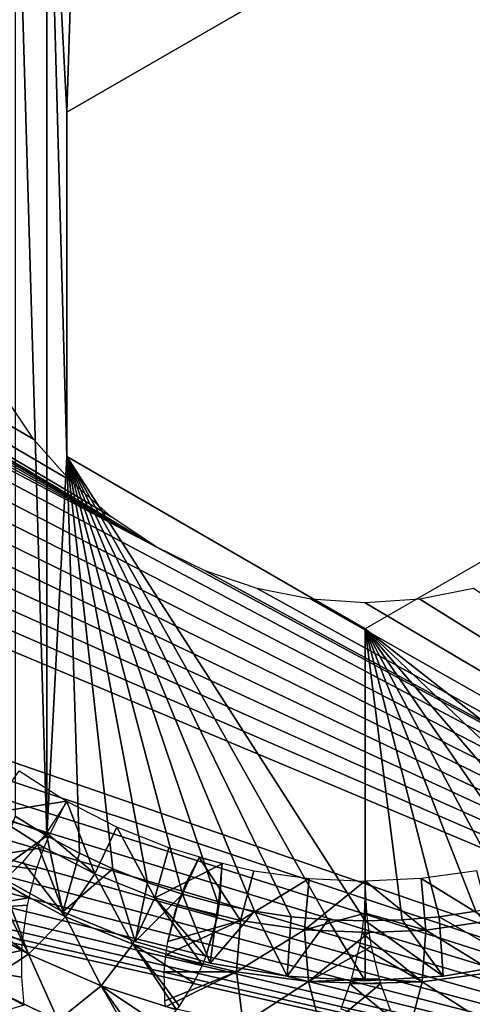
# Model space of a CAD drawing. Header units: millimetres. Extents: x -188 to 188, y -72 to 72.
# Tile 60 of 102: x 54.26 to 56.54, y -66.62 to -61.67. Entities that reach past the tile are written whole.
import ezdxf

# ---------------------------------------------------------------- set-up
doc = ezdxf.new("R2010")
doc.units = ezdxf.units.MM
doc.header["$LTSCALE"] = 65.185185
for name, color, linetype in [('1', 7, 'CONTINUOUS'), ('115', 7, 'CONTINUOUS'), ('117', 7, 'CONTINUOUS'), ('119', 7, 'CONTINUOUS'), ('120', 7, 'CONTINUOUS'), ('121', 7, 'CONTINUOUS'), ('122', 7, 'CONTINUOUS'), ('136', 7, 'CONTINUOUS'), ('139', 7, 'CONTINUOUS'), ('2', 7, 'CONTINUOUS'), ('45', 7, 'CONTINUOUS'), ('75', 7, 'CONTINUOUS'), ('78', 7, 'CONTINUOUS'), ('79', 7, 'CONTINUOUS'), ('8', 7, 'CONTINUOUS')]:
    doc.layers.add(name, color=color, linetype=linetype)

msp = doc.modelspace()

# ---------------------------------------------------------------- linework, layer by layer
at = {"layer": '1', "color": 7, "linetype": 'Continuous'}
for points in [[(187.5, -72.5), (-187.5, -72.5), (187.5, 72.5), (187.5, -72.5)], [(187.5, 72.5), (-187.5, -72.5), (-187.5, 72.5), (187.5, 72.5)]]:
    msp.add_3dface(points, dxfattribs=at)
at = {"layer": '115', "linetype": 'Continuous'}
for points in [[(56, -61.2679, 16.5), (57.5, -62.134, 16.5), (56, -59.8, 16.5), (56, -61.2679, 16.5)], [(56, -59.8, 16.5), (57.5, -62.134, 16.5), (56.186, -59.8054, 16.5), (56, -59.8, 16.5)], [(56.186, -59.8054, 16.5), (57.5, -62.134, 16.5), (56.3716, -59.8217, 16.5), (56.186, -59.8054, 16.5)], [(56.3716, -59.8217, 16.5), (57.5, -62.134, 16.5), (56.5556, -59.8486, 16.5), (56.3716, -59.8217, 16.5)], [(54.4, -60.2287, 16.5), (54.5, -62.134, 16.5), (54.5638, -60.1404, 16.5), (54.4, -60.2287, 16.5)], [(54.5, -62.134, 16.5), (56, -61.2679, 16.5), (54.5638, -60.1404, 16.5), (54.5, -62.134, 16.5)], [(54.2416, -60.3265, 16.5), (54.4, -65.7713, 16.5), (54.4, -60.2287, 16.5), (54.2416, -60.3265, 16.5)], [(54.5, -63.866, 16.5), (54.5, -62.134, 16.5), (54.4, -60.2287, 16.5), (54.5, -63.866, 16.5)], [(54.4, -65.7713, 16.5), (54.5, -63.866, 16.5), (54.4, -60.2287, 16.5), (54.4, -65.7713, 16.5)], [(54.2416, -65.6735, 16.5), (54.4, -65.7713, 16.5), (54.2416, -60.3265, 16.5), (54.2416, -65.6735, 16.5)], [(54.5638, -65.8596, 16.5), (54.5, -63.866, 16.5), (54.4, -65.7713, 16.5), (54.5638, -65.8596, 16.5)], [(56, -64.7321, 16.5), (54.5, -63.866, 16.5), (56, -66.2, 16.5), (56, -64.7321, 16.5)], [(56, -66.2, 16.5), (54.5, -63.866, 16.5), (55.814, -66.1946, 16.5), (56, -66.2, 16.5)], [(55.814, -66.1946, 16.5), (54.5, -63.866, 16.5), (55.6284, -66.1783, 16.5), (55.814, -66.1946, 16.5)], [(55.6284, -66.1783, 16.5), (54.5, -63.866, 16.5), (55.4444, -66.1514, 16.5), (55.6284, -66.1783, 16.5)], [(55.4444, -66.1514, 16.5), (54.5, -63.866, 16.5), (55.2619, -66.1137, 16.5), (55.4444, -66.1514, 16.5)], [(55.2619, -66.1137, 16.5), (54.5, -63.866, 16.5), (55.0823, -66.0656, 16.5), (55.2619, -66.1137, 16.5)], [(55.0823, -66.0656, 16.5), (54.5, -63.866, 16.5), (54.9054, -66.007, 16.5), (55.0823, -66.0656, 16.5)], [(54.9054, -66.007, 16.5), (54.5, -63.866, 16.5), (54.7326, -65.9383, 16.5), (54.9054, -66.007, 16.5)], [(54.7326, -65.9383, 16.5), (54.5, -63.866, 16.5), (54.5638, -65.8596, 16.5), (54.7326, -65.9383, 16.5)], [(57.5, -63.866, 16.5), (56, -64.7321, 16.5), (57.4362, -65.8596, 16.5), (57.5, -63.866, 16.5)], [(57.4362, -65.8596, 16.5), (56, -64.7321, 16.5), (57.2674, -65.9383, 16.5), (57.4362, -65.8596, 16.5)], [(57.2674, -65.9383, 16.5), (56, -64.7321, 16.5), (57.0946, -66.007, 16.5), (57.2674, -65.9383, 16.5)], [(57.0946, -66.007, 16.5), (56, -64.7321, 16.5), (56.9177, -66.0656, 16.5), (57.0946, -66.007, 16.5)], [(56.9177, -66.0656, 16.5), (56, -64.7321, 16.5), (56.7381, -66.1137, 16.5), (56.9177, -66.0656, 16.5)], [(56.7381, -66.1137, 16.5), (56, -64.7321, 16.5), (56.5556, -66.1514, 16.5), (56.7381, -66.1137, 16.5)], [(56.5556, -66.1514, 16.5), (56, -64.7321, 16.5), (56.3716, -66.1783, 16.5), (56.5556, -66.1514, 16.5)], [(56.3716, -66.1783, 16.5), (56, -64.7321, 16.5), (56.186, -66.1946, 16.5), (56.3716, -66.1783, 16.5)], [(56.186, -66.1946, 16.5), (56, -64.7321, 16.5), (56, -66.2, 16.5), (56.186, -66.1946, 16.5)]]:
    msp.add_3dface(points, dxfattribs=at)
at = {"layer": '117', "linetype": 'Continuous'}
for points in [[(54.4814, -66.1534, 16.2), (54.1379, -65.9635, 16.2), (54.4814, -66.1534, 12.5), (54.4814, -66.1534, 16.2)], [(54.4814, -66.1534, 12.5), (54.1379, -65.9635, 16.2), (54.1379, -65.9635, 12.5), (54.4814, -66.1534, 12.5)], [(54.844, -66.3036, 16.2), (54.4814, -66.1534, 16.2), (54.844, -66.3036, 12.5), (54.844, -66.3036, 16.2)], [(54.844, -66.3036, 12.5), (54.4814, -66.1534, 16.2), (54.4814, -66.1534, 12.5), (54.844, -66.3036, 12.5)], [(55.2212, -66.4122, 16.2), (54.844, -66.3036, 16.2), (55.2212, -66.4122, 12.5), (55.2212, -66.4122, 16.2)], [(55.2212, -66.4122, 12.5), (54.844, -66.3036, 16.2), (54.844, -66.3036, 12.5), (55.2212, -66.4122, 12.5)], [(55.6081, -66.478, 16.2), (55.2212, -66.4122, 16.2), (55.6081, -66.478, 12.5), (55.6081, -66.478, 16.2)], [(55.6081, -66.478, 12.5), (55.2212, -66.4122, 16.2), (55.2212, -66.4122, 12.5), (55.6081, -66.478, 12.5)], [(56.7788, -66.4122, 16.2), (56.3919, -66.478, 16.2), (56.7788, -66.4122, 12.5), (56.7788, -66.4122, 16.2)], [(56.7788, -66.4122, 12.5), (56.3919, -66.478, 16.2), (56.3919, -66.478, 12.5), (56.7788, -66.4122, 12.5)], [(56, -66.5, 16.2), (55.6081, -66.478, 16.2), (56, -66.5, 12.5), (56, -66.5, 16.2)], [(56, -66.5, 12.5), (55.6081, -66.478, 16.2), (55.6081, -66.478, 12.5), (56, -66.5, 12.5)], [(56.3919, -66.478, 16.2), (56, -66.5, 16.2), (56.3919, -66.478, 12.5), (56.3919, -66.478, 16.2)], [(56.3919, -66.478, 12.5), (56, -66.5, 16.2), (56, -66.5, 12.5), (56.3919, -66.478, 12.5)]]:
    msp.add_3dface(points, dxfattribs=at)
at = {"layer": '119', "linetype": 'Continuous'}
for points in [[(56, -61.2679, 16.5), (54.5, -62.134, 16.5), (54.5, -62.134, 14.5), (56, -61.2679, 16.5)], [(56, -61.2679, 14.5), (56, -61.2679, 16.5), (54.5, -62.134, 14.5), (56, -61.2679, 14.5)]]:
    msp.add_3dface(points, dxfattribs=at)
at = {"layer": '120', "linetype": 'Continuous'}
for points in [[(54.5, -62.134, 16.5), (54.5, -63.866, 16.5), (54.5, -63.866, 14.5), (54.5, -62.134, 16.5)], [(54.5, -62.134, 14.5), (54.5, -62.134, 16.5), (54.5, -63.866, 14.5), (54.5, -62.134, 14.5)]]:
    msp.add_3dface(points, dxfattribs=at)
at = {"layer": '121', "linetype": 'Continuous'}
for points in [[(54.5, -63.866, 16.5), (56, -64.7321, 16.5), (56, -64.7321, 14.5), (54.5, -63.866, 16.5)], [(54.5, -63.866, 14.5), (54.5, -63.866, 16.5), (56, -64.7321, 14.5), (54.5, -63.866, 14.5)]]:
    msp.add_3dface(points, dxfattribs=at)
at = {"layer": '122', "linetype": 'Continuous'}
for points in [[(54.4, -65.7713, 16.5), (54.2416, -65.6735, 16.5), (54.1379, -65.9635, 16.2), (54.4, -65.7713, 16.5)], [(54.4, -65.7713, 16.5), (54.1379, -65.9635, 16.2), (54.4814, -66.1534, 16.2), (54.4, -65.7713, 16.5)], [(54.5638, -65.8596, 16.5), (54.4, -65.7713, 16.5), (54.4814, -66.1534, 16.2), (54.5638, -65.8596, 16.5)], [(54.7326, -65.9383, 16.5), (54.5638, -65.8596, 16.5), (54.4814, -66.1534, 16.2), (54.7326, -65.9383, 16.5)], [(54.7326, -65.9383, 16.5), (54.4814, -66.1534, 16.2), (54.844, -66.3036, 16.2), (54.7326, -65.9383, 16.5)], [(54.9054, -66.007, 16.5), (54.7326, -65.9383, 16.5), (54.844, -66.3036, 16.2), (54.9054, -66.007, 16.5)], [(55.0823, -66.0656, 16.5), (54.9054, -66.007, 16.5), (54.844, -66.3036, 16.2), (55.0823, -66.0656, 16.5)], [(55.0823, -66.0656, 16.5), (54.844, -66.3036, 16.2), (55.2212, -66.4122, 16.2), (55.0823, -66.0656, 16.5)], [(55.2619, -66.1137, 16.5), (55.0823, -66.0656, 16.5), (55.2212, -66.4122, 16.2), (55.2619, -66.1137, 16.5)], [(55.4444, -66.1514, 16.5), (55.2619, -66.1137, 16.5), (55.2212, -66.4122, 16.2), (55.4444, -66.1514, 16.5)], [(55.4444, -66.1514, 16.5), (55.2212, -66.4122, 16.2), (55.6081, -66.478, 16.2), (55.4444, -66.1514, 16.5)], [(55.6284, -66.1783, 16.5), (55.4444, -66.1514, 16.5), (55.6081, -66.478, 16.2), (55.6284, -66.1783, 16.5)], [(56.5556, -66.1514, 16.5), (56.3716, -66.1783, 16.5), (56.7788, -66.4122, 16.2), (56.5556, -66.1514, 16.5)], [(55.814, -66.1946, 16.5), (55.6284, -66.1783, 16.5), (55.6081, -66.478, 16.2), (55.814, -66.1946, 16.5)], [(55.814, -66.1946, 16.5), (55.6081, -66.478, 16.2), (56, -66.5, 16.2), (55.814, -66.1946, 16.5)], [(56, -66.2, 16.5), (55.814, -66.1946, 16.5), (56, -66.5, 16.2), (56, -66.2, 16.5)], [(56.186, -66.1946, 16.5), (56, -66.2, 16.5), (56.3919, -66.478, 16.2), (56.186, -66.1946, 16.5)], [(56, -66.2, 16.5), (56, -66.5, 16.2), (56.3919, -66.478, 16.2), (56, -66.2, 16.5)], [(56.3716, -66.1783, 16.5), (56.186, -66.1946, 16.5), (56.3919, -66.478, 16.2), (56.3716, -66.1783, 16.5)], [(56.3716, -66.1783, 16.5), (56.3919, -66.478, 16.2), (56.7788, -66.4122, 16.2), (56.3716, -66.1783, 16.5)]]:
    msp.add_3dface(points, dxfattribs=at)
at = {"layer": '136', "color": 18, "linetype": 'Continuous', "true_color": 0x640303}
for points in [[(-64.4, -55.5, 30.1484), (-64.4149, -55.7179, 30.1503), (71.2923, -71.9956, 30.2923), (-64.4, -55.5, 30.1484)], [(64.5325, -56.1375, 30.1539), (-64.4, -55.5, 30.1484), (71.2923, -71.9956, 30.2923), (64.5325, -56.1375, 30.1539)], [(-64.4149, -55.7179, 30.1503), (-64.4593, -55.9317, 30.1521), (71.2923, -71.9956, 30.2923), (-64.4149, -55.7179, 30.1503)], [(-64.4593, -55.9317, 30.1521), (-64.5325, -56.1375, 30.1539), (71.2923, -71.9956, 30.2923), (-64.4593, -55.9317, 30.1521)], [(-64.5325, -56.1375, 30.1539), (-64.6329, -56.3313, 30.1556), (71.2923, -71.9956, 30.2923), (-64.5325, -56.1375, 30.1539)], [(-64.6329, -56.3313, 30.1556), (-64.7589, -56.5098, 30.1572), (71.2923, -71.9956, 30.2923), (-64.6329, -56.3313, 30.1556)], [(-64.7589, -56.5098, 30.1572), (-64.908, -56.6694, 30.1586), (71.2923, -71.9956, 30.2923), (-64.7589, -56.5098, 30.1572)], [(-64.908, -56.6694, 30.1586), (-65.0773, -56.8071, 30.1598), (71.2923, -71.9956, 30.2923), (-64.908, -56.6694, 30.1586)], [(-65.0773, -56.8071, 30.1598), (-65.2639, -56.9206, 30.1608), (71.2923, -71.9956, 30.2923), (-65.0773, -56.8071, 30.1598)], [(-65.2639, -56.9206, 30.1608), (-65.4642, -57.0076, 30.1615), (71.2923, -71.9956, 30.2923), (-65.2639, -56.9206, 30.1608)], [(-65.4642, -57.0076, 30.1615), (-65.6745, -57.0665, 30.162), (71.2923, -71.9956, 30.2923), (-65.4642, -57.0076, 30.1615)], [(71.2923, -71.9956, 30.2923), (-66.1092, -57.0963, 30.1623), (-71.2923, -71.9956, 30.2923), (71.2923, -71.9956, 30.2923)], [(-65.8908, -57.0963, 30.1623), (-66.1092, -57.0963, 30.1623), (71.2923, -71.9956, 30.2923), (-65.8908, -57.0963, 30.1623)], [(-65.6745, -57.0665, 30.162), (-65.8908, -57.0963, 30.1623), (71.2923, -71.9956, 30.2923), (-65.6745, -57.0665, 30.162)]]:
    msp.add_3dface(points, dxfattribs=at)
at = {"layer": '139', "color": 18, "linetype": 'Continuous', "true_color": 0x640303}
for points in [[(-64.4593, -55.9317, 28.2694), (64.4, -55.5, 28.2618), (-69.5501, -72.0087, 28.55), (-64.4593, -55.9317, 28.2694)], [(64.4, -55.5, 28.2618), (64.4149, -55.7179, 28.2656), (-69.5501, -72.0087, 28.55), (64.4, -55.5, 28.2618)], [(64.4149, -55.7179, 28.2656), (64.4593, -55.9317, 28.2694), (-69.5501, -72.0087, 28.55), (64.4149, -55.7179, 28.2656)], [(64.4593, -55.9317, 28.2694), (64.5325, -56.1375, 28.273), (-69.5501, -72.0087, 28.55), (64.4593, -55.9317, 28.2694)], [(64.5325, -56.1375, 28.273), (64.633, -56.3314, 28.2763), (-69.5501, -72.0087, 28.55), (64.5325, -56.1375, 28.273)], [(64.633, -56.3314, 28.2763), (64.7589, -56.5098, 28.2795), (-69.5501, -72.0087, 28.55), (64.633, -56.3314, 28.2763)], [(64.7589, -56.5098, 28.2795), (64.908, -56.6694, 28.2822), (-69.5501, -72.0087, 28.55), (64.7589, -56.5098, 28.2795)], [(64.908, -56.6694, 28.2822), (65.0773, -56.8072, 28.2846), (-69.5501, -72.0087, 28.55), (64.908, -56.6694, 28.2822)], [(65.0773, -56.8072, 28.2846), (65.2639, -56.9206, 28.2866), (-69.5501, -72.0087, 28.55), (65.0773, -56.8072, 28.2846)], [(65.2639, -56.9206, 28.2866), (65.4642, -57.0076, 28.2881), (-69.5501, -72.0087, 28.55), (65.2639, -56.9206, 28.2866)], [(65.4642, -57.0076, 28.2881), (65.6745, -57.0665, 28.2892), (-69.5501, -72.0087, 28.55), (65.4642, -57.0076, 28.2881)], [(65.6745, -57.0665, 28.2892), (65.8909, -57.0963, 28.2897), (-69.5501, -72.0087, 28.55), (65.6745, -57.0665, 28.2892)], [(65.8909, -57.0963, 28.2897), (66.1091, -57.0963, 28.2897), (-69.5501, -72.0087, 28.55), (65.8909, -57.0963, 28.2897)], [(66.1091, -57.0963, 28.2897), (69.5501, -72.0087, 28.55), (-69.5501, -72.0087, 28.55), (66.1091, -57.0963, 28.2897)]]:
    msp.add_3dface(points, dxfattribs=at)
at = {"layer": '2', "color": 7, "linetype": 'Continuous'}
for points in [[(-187.5, -72.5, 8), (187.5, -72.5, 8), (-182.5176, 6.0681, 8), (-187.5, -72.5, 8)], [(-182.5176, 6.0681, 8), (187.5, -72.5, 8), (-182.261, 6.0171, 8), (-182.5176, 6.0681, 8)], [(-182.261, 6.0171, 8), (187.5, -72.5, 8), (-182, 6, 8), (-182.261, 6.0171, 8)], [(-182, 6, 8), (187.5, -72.5, 8), (182, 6, 8), (-182, 6, 8)]]:
    msp.add_3dface(points, dxfattribs=at)
at = {"layer": '45', "linetype": 'Continuous'}
for points in [[(56.2817, -65.9867, 12), (56.6264, -66.1991, 12.0144), (56.56, -65.9473, 12), (56.2817, -65.9867, 12)], [(55.9942, -66.1583, 12.0053), (56.3048, -66.2456, 12.0144), (56.0015, -66, 12), (55.9942, -66.1583, 12.0053)], [(56.0015, -66, 12), (56.3048, -66.2456, 12.0144), (56.2817, -65.9867, 12), (56.0015, -66, 12)], [(56.3048, -66.2456, 12.0144), (56.6264, -66.1991, 12.0144), (56.2817, -65.9867, 12), (56.3048, -66.2456, 12.0144)], [(55.982, -66.2591, 12.0143), (56.3048, -66.2456, 12.0144), (55.9942, -66.1583, 12.0053), (55.982, -66.2591, 12.0143)], [(56.3048, -66.2456, 12.0144), (56.6469, -66.4568, 12.0575), (56.6264, -66.1991, 12.0144), (56.3048, -66.2456, 12.0144)], [(55.9709, -66.324, 12.0224), (56.2858, -66.5052, 12.0575), (55.982, -66.2591, 12.0143), (55.9709, -66.324, 12.0224)], [(55.982, -66.2591, 12.0143), (56.2858, -66.5052, 12.0575), (56.3048, -66.2456, 12.0144), (55.982, -66.2591, 12.0143)], [(56.2858, -66.5052, 12.0575), (56.6469, -66.4568, 12.0575), (56.3048, -66.2456, 12.0144), (56.2858, -66.5052, 12.0575)], [(55.9316, -66.4866, 12.051), (56.2858, -66.5052, 12.0575), (55.9709, -66.324, 12.0224), (55.9316, -66.4866, 12.051)], [(56.2858, -66.5052, 12.0575), (56.6135, -66.7171, 12.1287), (56.6469, -66.4568, 12.0575), (56.2858, -66.5052, 12.0575)], [(55.8775, -66.6409, 12.0896), (56.2183, -66.7611, 12.1287), (55.9225, -66.5164, 12.0576), (55.8775, -66.6409, 12.0896)], [(55.9225, -66.5164, 12.0576), (56.2858, -66.5052, 12.0575), (55.9316, -66.4866, 12.051), (55.9225, -66.5164, 12.0576)], [(55.9225, -66.5164, 12.0576), (56.2183, -66.7611, 12.1287), (56.2858, -66.5052, 12.0575), (55.9225, -66.5164, 12.0576)], [(56.2183, -66.7611, 12.1287), (56.6135, -66.7171, 12.1287), (56.2858, -66.5052, 12.0575), (56.2183, -66.7611, 12.1287)]]:
    msp.add_3dface(points, dxfattribs=at)
at = {"layer": '75', "linetype": 'Continuous'}
for points in [[(54.2621, -65.4454, 11.5), (54.4987, -65.5973, 11.5), (54.1137, -65.6574, 11.4857), (54.2621, -65.4454, 11.5)], [(54.1137, -65.6574, 11.4857), (54.4987, -65.5973, 11.5), (54.4133, -65.7659, 11.4924), (54.1137, -65.6574, 11.4857)], [(54.1137, -65.6574, 11.4857), (54.3859, -65.8314, 11.4857), (54.0006, -65.8919, 11.4428), (54.1137, -65.6574, 11.4857)], [(54.3859, -65.8314, 11.4857), (54.1137, -65.6574, 11.4857), (54.4133, -65.7659, 11.4924), (54.3859, -65.8314, 11.4857)], [(54.3859, -65.8314, 11.4857), (54.3471, -65.9415, 11.4701), (54.0006, -65.8919, 11.4428), (54.3859, -65.8314, 11.4857)], [(54.0006, -65.8919, 11.4428), (54.3092, -66.0829, 11.4427), (53.931, -66.1472, 11.3717), (54.0006, -65.8919, 11.4428)], [(54.0006, -65.8919, 11.4428), (54.3471, -65.9415, 11.4701), (54.3092, -66.0829, 11.4427), (54.0006, -65.8919, 11.4428)], [(54.3092, -66.0829, 11.4427), (54.3012, -66.1209, 11.434), (53.931, -66.1472, 11.3717), (54.3092, -66.0829, 11.4427)], [(53.931, -66.1472, 11.3717), (54.3012, -66.1209, 11.434), (54.2761, -66.3022, 11.3855), (53.931, -66.1472, 11.3717)], [(53.931, -66.1472, 11.3717), (54.2731, -66.3477, 11.3715), (53.9149, -66.4225, 11.2733), (53.931, -66.1472, 11.3717)], [(54.2731, -66.3477, 11.3715), (53.931, -66.1472, 11.3717), (54.2761, -66.3022, 11.3855), (54.2731, -66.3477, 11.3715)], [(54.2731, -66.3477, 11.3715), (54.2725, -66.4825, 11.3262), (53.9149, -66.4225, 11.2733), (54.2731, -66.3477, 11.3715)], [(53.9694, -66.7182, 11.1488), (53.9149, -66.4225, 11.2733), (54.2849, -66.6224, 11.2731), (53.9694, -66.7182, 11.1488)], [(53.9149, -66.4225, 11.2733), (54.2725, -66.4825, 11.3262), (54.2849, -66.6224, 11.2731), (53.9149, -66.4225, 11.2733)]]:
    msp.add_3dface(points, dxfattribs=at)
at = {"layer": '78', "linetype": 'Continuous'}
for points in [[(54.641, -65.9631, 12.0144), (54.5013, -65.5988, 12), (54.398, -65.7571, 12.0076), (54.641, -65.9631, 12.0144)], [(54.7516, -65.7279, 12), (54.5013, -65.5988, 12), (54.641, -65.9631, 12.0144), (54.7516, -65.7279, 12)], [(54.3543, -65.8143, 12.0144), (54.641, -65.9631, 12.0144), (54.398, -65.7571, 12.0076), (54.3543, -65.8143, 12.0144)], [(54.9428, -66.0837, 12.0144), (54.7516, -65.7279, 12), (54.641, -65.9631, 12.0144), (54.9428, -66.0837, 12.0144)], [(55.0127, -65.8329, 12), (54.7516, -65.7279, 12), (54.9428, -66.0837, 12.0144), (55.0127, -65.8329, 12)], [(54.3543, -65.8143, 12.0144), (54.279, -65.9022, 12.0299), (54.4948, -66.1784, 12.0575), (54.3543, -65.8143, 12.0144)], [(54.641, -65.9631, 12.0144), (54.3543, -65.8143, 12.0144), (54.4948, -66.1784, 12.0575), (54.641, -65.9631, 12.0144)], [(55.2819, -65.9128, 12), (55.0127, -65.8329, 12), (54.9428, -66.0837, 12.0144), (55.2819, -65.9128, 12)], [(54.4948, -66.1784, 12.0575), (54.279, -65.9022, 12.0299), (54.1748, -66.0064, 12.0575), (54.4948, -66.1784, 12.0575)], [(55.2574, -66.175, 12.0145), (55.2819, -65.9128, 12), (54.9428, -66.0837, 12.0144), (55.2574, -66.175, 12.0145)], [(55.272, -66.0807, 12.0058), (55.2819, -65.9128, 12), (55.2574, -66.175, 12.0145), (55.272, -66.0807, 12.0058)], [(54.8317, -66.3171, 12.0575), (54.641, -65.9631, 12.0144), (54.4948, -66.1784, 12.0575), (54.8317, -66.3171, 12.0575)], [(54.9428, -66.0837, 12.0144), (54.641, -65.9631, 12.0144), (54.8317, -66.3171, 12.0575), (54.9428, -66.0837, 12.0144)], [(54.1748, -66.0064, 12.0575), (54.1466, -66.0317, 12.066), (54.3081, -66.3661, 12.1287), (54.1748, -66.0064, 12.0575)], [(54.4948, -66.1784, 12.0575), (54.1748, -66.0064, 12.0575), (54.3081, -66.3661, 12.1287), (54.4948, -66.1784, 12.0575)], [(54.3081, -66.3661, 12.1287), (54.1466, -66.0317, 12.066), (54.0022, -66.144, 12.1145), (54.3081, -66.3661, 12.1287)], [(55.1826, -66.4212, 12.0576), (54.9428, -66.0837, 12.0144), (54.8317, -66.3171, 12.0575), (55.1826, -66.4212, 12.0576)], [(55.2574, -66.175, 12.0145), (54.9428, -66.0837, 12.0144), (55.1992, -66.38, 12.0482), (55.2574, -66.175, 12.0145)], [(55.1992, -66.38, 12.0482), (54.9428, -66.0837, 12.0144), (55.1826, -66.4212, 12.0576), (55.1992, -66.38, 12.0482)], [(53.9633, -66.17, 12.1288), (54.3081, -66.3661, 12.1287), (54.0022, -66.144, 12.1145), (53.9633, -66.17, 12.1288)], [(54.3081, -66.3661, 12.1287), (53.9633, -66.17, 12.1288), (54.0776, -66.5175, 12.2272), (54.3081, -66.3661, 12.1287)], [(54.6726, -66.5258, 12.1287), (54.4948, -66.1784, 12.0575), (54.3081, -66.3661, 12.1287), (54.6726, -66.5258, 12.1287)], [(54.8317, -66.3171, 12.0575), (54.4948, -66.1784, 12.0575), (54.6726, -66.5258, 12.1287), (54.8317, -66.3171, 12.0575)], [(55.2438, -66.2368, 12.0224), (55.2574, -66.175, 12.0145), (55.1992, -66.38, 12.0482), (55.2438, -66.2368, 12.0224)], [(55.0525, -66.6468, 12.1288), (54.8317, -66.3171, 12.0575), (54.6726, -66.5258, 12.1287), (55.0525, -66.6468, 12.1288)], [(55.1826, -66.4212, 12.0576), (54.8317, -66.3171, 12.0575), (55.1396, -66.5107, 12.0817), (55.1826, -66.4212, 12.0576)], [(55.1396, -66.5107, 12.0817), (54.8317, -66.3171, 12.0575), (55.0664, -66.6279, 12.1214), (55.1396, -66.5107, 12.0817)], [(55.0664, -66.6279, 12.1214), (54.8317, -66.3171, 12.0575), (55.0525, -66.6468, 12.1288), (55.0664, -66.6279, 12.1214)], [(54.4577, -66.7, 12.2272), (54.3081, -66.3661, 12.1287), (54.0776, -66.5175, 12.2272), (54.4577, -66.7, 12.2272)], [(54.6726, -66.5258, 12.1287), (54.3081, -66.3661, 12.1287), (54.4577, -66.7, 12.2272), (54.6726, -66.5258, 12.1287)], [(54.4577, -66.7, 12.2272), (54.0776, -66.5175, 12.2272), (54.1717, -66.8227, 12.3517), (54.4577, -66.7, 12.2272)], [(54.8556, -66.8425, 12.2275), (54.6726, -66.5258, 12.1287), (54.4577, -66.7, 12.2272), (54.8556, -66.8425, 12.2275)], [(55.0525, -66.6468, 12.1288), (54.6726, -66.5258, 12.1287), (54.9807, -66.7315, 12.1661), (55.0525, -66.6468, 12.1288)], [(54.9807, -66.7315, 12.1661), (54.6726, -66.5258, 12.1287), (54.8832, -66.8212, 12.2143), (54.9807, -66.7315, 12.1661)], [(54.8832, -66.8212, 12.2143), (54.6726, -66.5258, 12.1287), (54.8556, -66.8425, 12.2275), (54.8832, -66.8212, 12.2143)]]:
    msp.add_3dface(points, dxfattribs=at)
at = {"layer": '79', "linetype": 'Continuous'}
for points in [[(55.0993, -66.0109, 11.4957), (55.1655, -65.8816, 11.5), (55.0565, -66.1186, 11.4858), (55.0993, -66.0109, 11.4957)], [(55.0565, -66.1186, 11.4858), (55.1655, -65.8816, 11.5), (55.3733, -66.198, 11.4857), (55.0565, -66.1186, 11.4858)], [(55.1655, -65.8816, 11.5), (55.4395, -65.9472, 11.5), (55.3733, -66.198, 11.4857), (55.1655, -65.8816, 11.5)], [(55.4395, -65.9472, 11.5), (55.7181, -65.9867, 11.5), (55.3733, -66.198, 11.4857), (55.4395, -65.9472, 11.5)], [(55.3733, -66.198, 11.4857), (55.7181, -65.9867, 11.5), (55.695, -66.2445, 11.4857), (55.3733, -66.198, 11.4857)], [(55.7181, -65.9867, 11.5), (55.9985, -66, 11.5), (55.695, -66.2445, 11.4857), (55.7181, -65.9867, 11.5)], [(55.695, -66.2445, 11.4857), (55.9985, -66, 11.5), (56.0059, -66.1596, 11.4946), (55.695, -66.2445, 11.4857)], [(55.0565, -66.1186, 11.4858), (55.3733, -66.198, 11.4857), (55.0076, -66.3037, 11.4567), (55.0565, -66.1186, 11.4858)], [(55.0449, -66.1537, 11.4814), (55.0565, -66.1186, 11.4858), (55.0076, -66.3037, 11.4567), (55.0449, -66.1537, 11.4814)], [(56.0179, -66.258, 11.4858), (55.695, -66.2445, 11.4857), (56.0059, -66.1596, 11.4946), (56.0179, -66.258, 11.4858)], [(55.0076, -66.3037, 11.4567), (55.3733, -66.198, 11.4857), (54.9974, -66.3701, 11.4427), (55.0076, -66.3037, 11.4567)], [(54.9974, -66.3701, 11.4427), (55.3733, -66.198, 11.4857), (55.3535, -66.4558, 11.4428), (54.9974, -66.3701, 11.4427)], [(55.3733, -66.198, 11.4857), (55.695, -66.2445, 11.4857), (55.3535, -66.4558, 11.4428), (55.3733, -66.198, 11.4857)], [(55.3535, -66.4558, 11.4428), (55.695, -66.2445, 11.4857), (55.7141, -66.5041, 11.4428), (55.3535, -66.4558, 11.4428)], [(55.695, -66.2445, 11.4857), (56.0179, -66.258, 11.4858), (55.7141, -66.5041, 11.4428), (55.695, -66.2445, 11.4857)], [(56.0179, -66.258, 11.4858), (56.0297, -66.3274, 11.4771), (55.7141, -66.5041, 11.4428), (56.0179, -66.258, 11.4858)], [(55.7141, -66.5041, 11.4428), (56.0297, -66.3274, 11.4771), (56.0698, -66.4913, 11.448), (55.7141, -66.5041, 11.4428)], [(54.9974, -66.3701, 11.4427), (55.3535, -66.4558, 11.4428), (54.9904, -66.4558, 11.4221), (54.9974, -66.3701, 11.4427)], [(54.9904, -66.4558, 11.4221), (55.3535, -66.4558, 11.4428), (54.9939, -66.602, 11.3806), (54.9904, -66.4558, 11.4221)], [(54.9939, -66.602, 11.3806), (55.3535, -66.4558, 11.4428), (54.9972, -66.6315, 11.3713), (54.9939, -66.602, 11.3806)], [(54.9972, -66.6315, 11.3713), (55.3535, -66.4558, 11.4428), (55.3865, -66.7161, 11.3717), (54.9972, -66.6315, 11.3713)], [(55.3535, -66.4558, 11.4428), (55.7141, -66.5041, 11.4428), (55.3865, -66.7161, 11.3717), (55.3535, -66.4558, 11.4428)], [(55.3865, -66.7161, 11.3717), (55.7141, -66.5041, 11.4428), (55.7815, -66.7601, 11.3717), (55.3865, -66.7161, 11.3717)], [(56.0772, -66.5154, 11.4427), (55.7141, -66.5041, 11.4428), (56.0698, -66.4913, 11.448), (56.0772, -66.5154, 11.4427)], [(55.7141, -66.5041, 11.4428), (56.0772, -66.5154, 11.4427), (55.7815, -66.7601, 11.3717), (55.7141, -66.5041, 11.4428)], [(56.0772, -66.5154, 11.4427), (56.1247, -66.6463, 11.4089), (55.7815, -66.7601, 11.3717), (56.0772, -66.5154, 11.4427)]]:
    msp.add_3dface(points, dxfattribs=at)
at = {"layer": '8', "color": 253, "linetype": 'Continuous', "true_color": 0xaab4c3}
for points in [[(43.5, -57.5, 11), (43.2389, -57.5171, 11), (54.95, -64.3187, 11), (43.5, -57.5, 11)], [(54.1813, -63.55, 11), (43.5, -57.5, 11), (54.334, -63.7784, 11), (54.1813, -63.55, 11)], [(54.334, -63.7784, 11), (43.5, -57.5, 11), (54.5151, -63.9849, 11), (54.334, -63.7784, 11)], [(54.5151, -63.9849, 11), (43.5, -57.5, 11), (54.7216, -64.166, 11), (54.5151, -63.9849, 11)], [(54.7216, -64.166, 11), (43.5, -57.5, 11), (54.95, -64.3187, 11), (54.7216, -64.166, 11)], [(43.2389, -57.5171, 11), (42.9824, -57.5681, 11), (54.95, -64.3187, 11), (43.2389, -57.5171, 11)], [(42.9824, -57.5681, 11), (42.7346, -57.6522, 11), (54.95, -64.3187, 11), (42.9824, -57.5681, 11)], [(42.7346, -57.6522, 11), (42.5, -57.7679, 11), (54.95, -64.3187, 11), (42.7346, -57.6522, 11)], [(42.5, -57.7679, 11), (42.2825, -57.9133, 11), (61.75, -68, 11), (42.5, -57.7679, 11)], [(42.5, -57.7679, 11), (61.75, -68, 11), (54.95, -64.3187, 11), (42.5, -57.7679, 11)], [(42.2825, -57.9133, 11), (42.0858, -58.0858, 11), (61.75, -68, 11), (42.2825, -57.9133, 11)], [(42.0858, -58.0858, 11), (41.9133, -58.2825, 11), (61.75, -68, 11), (42.0858, -58.0858, 11)], [(41.9133, -58.2825, 11), (41.7679, -58.5, 11), (61.75, -68, 11), (41.9133, -58.2825, 11)], [(41.7679, -58.5, 11), (41.6522, -58.7346, 11), (61.75, -68, 11), (41.7679, -58.5, 11)], [(41.6522, -58.7346, 11), (41.5681, -58.9824, 11), (61.75, -68, 11), (41.6522, -58.7346, 11)], [(41.5681, -58.9824, 11), (41.5171, -59.2389, 11), (61.75, -68, 11), (41.5681, -58.9824, 11)], [(41.5171, -59.2389, 11), (41.5, -59.5, 11), (61.75, -68, 11), (41.5171, -59.2389, 11)], [(41.5, -59.5, 11), (41.5, -61, 11), (61.75, -68, 11), (41.5, -59.5, 11)], [(41.5, -61, 11), (41.4829, -61.2611, 11), (61.75, -68, 11), (41.5, -61, 11)], [(41.4829, -61.2611, 11), (41.4319, -61.5176, 11), (61.75, -68, 11), (41.4829, -61.2611, 11)], [(41.4319, -61.5176, 11), (41.3478, -61.7654, 11), (61.75, -68, 11), (41.4319, -61.5176, 11)], [(41.3478, -61.7654, 11), (41.2321, -62, 11), (61.75, -68, 11), (41.3478, -61.7654, 11)], [(41.2321, -62, 11), (41.0867, -62.2175, 11), (61.75, -68, 11), (41.2321, -62, 11)], [(41.0867, -62.2175, 11), (40.9142, -62.4142, 11), (61.75, -68, 11), (41.0867, -62.2175, 11)], [(40.9142, -62.4142, 11), (40.7175, -62.5867, 11), (61.75, -68, 11), (40.9142, -62.4142, 11)], [(40.7175, -62.5867, 11), (40.5, -62.7321, 11), (61.75, -68, 11), (40.7175, -62.5867, 11)], [(40.5, -62.7321, 11), (40.2654, -62.8478, 11), (61.75, -68, 11), (40.5, -62.7321, 11)], [(40.2654, -62.8478, 11), (40.0176, -62.9319, 11), (61.75, -68, 11), (40.2654, -62.8478, 11)], [(40.0176, -62.9319, 11), (39.7611, -62.9829, 11), (61.75, -68, 11), (40.0176, -62.9319, 11)], [(61.75, -68, 11), (10, -63, 11), (9.7389, -63.0171, 11), (61.75, -68, 11)], [(39.5, -63, 11), (10, -63, 11), (61.75, -68, 11), (39.5, -63, 11)], [(39.7611, -62.9829, 11), (39.5, -63, 11), (61.75, -68, 11), (39.7611, -62.9829, 11)], [(9.4824, -63.0681, 11), (61.75, -68, 11), (9.7389, -63.0171, 11), (9.4824, -63.0681, 11)], [(9.2346, -63.1522, 11), (61.75, -68, 11), (9.4824, -63.0681, 11), (9.2346, -63.1522, 11)], [(9, -63.2679, 11), (61.75, -68, 11), (9.2346, -63.1522, 11), (9, -63.2679, 11)], [(8.7825, -63.4133, 11), (61.75, -68, 11), (9, -63.2679, 11), (8.7825, -63.4133, 11)], [(8.5858, -63.5858, 11), (61.75, -68, 11), (8.7825, -63.4133, 11), (8.5858, -63.5858, 11)], [(8.4133, -63.7825, 11), (61.75, -68, 11), (8.5858, -63.5858, 11), (8.4133, -63.7825, 11)], [(8.2679, -64, 11), (61.75, -68, 11), (8.4133, -63.7825, 11), (8.2679, -64, 11)], [(8.1522, -64.2346, 11), (61.75, -68, 11), (8.2679, -64, 11), (8.1522, -64.2346, 11)], [(8.0681, -64.4824, 11), (61.75, -68, 11), (8.1522, -64.2346, 11), (8.0681, -64.4824, 11)], [(54.95, -64.3187, 11), (61.75, -68, 11), (55.1963, -64.4401, 11), (54.95, -64.3187, 11)], [(8.0171, -64.7389, 11), (61.75, -68, 11), (8.0681, -64.4824, 11), (8.0171, -64.7389, 11)], [(55.1963, -64.4401, 11), (61.75, -68, 11), (55.4565, -64.5284, 11), (55.1963, -64.4401, 11)], [(55.4565, -64.5284, 11), (61.75, -68, 11), (55.7259, -64.582, 11), (55.4565, -64.5284, 11)], [(56.2741, -64.582, 11), (61.75, -68, 11), (56.5435, -64.5284, 11), (56.2741, -64.582, 11)], [(55.7259, -64.582, 11), (61.75, -68, 11), (56, -64.6, 11), (55.7259, -64.582, 11)], [(56, -64.6, 11), (61.75, -68, 11), (56.2741, -64.582, 11), (56, -64.6, 11)], [(8, -65, 11), (61.75, -68, 11), (8.0171, -64.7389, 11), (8, -65, 11)], [(8, -68, 11), (61.75, -68, 11), (8, -65, 11), (8, -68, 11)]]:
    msp.add_3dface(points, dxfattribs=at)

doc.saveas('drawing.dxf')
